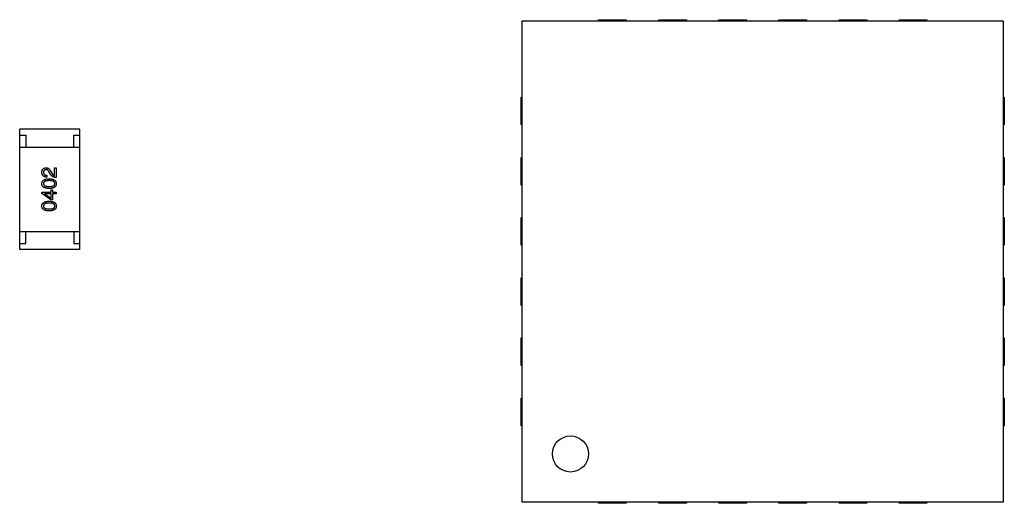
# Model space of a CAD drawing. Header units: millimetres. Extents: x 134 to 283, y 142 to 332.
# Tile 121 of 145: x 203 to 211, y 288 to 292. Entities that reach past the tile are written whole.
import ezdxf

# ---------------------------------------------------------------- set-up
doc = ezdxf.new("R2010")
doc.units = ezdxf.units.MM
doc.header["$LTSCALE"] = 0.1
doc.layers.get('0').update_dxf_attribs({"linetype": 'CONTINUOUS'})

msp = doc.modelspace()

# ---------------------------------------------------------------- linework, layer by layer
at = {"color": 7, "linetype": 'Continuous'}
for p, q in [((206.7941, 292.1297), (210.7941, 292.1297)), ((206.7941, 288.1297), (206.7941, 292.1297)), ((207.4291, 292.1397), (207.6591, 292.1397)), ((207.4291, 292.1297), (207.4291, 292.1397)), ((207.6591, 292.1397), (207.6591, 292.1297)), ((207.9291, 292.1397), (208.1591, 292.1397)), ((207.9291, 292.1297), (207.9291, 292.1397)), ((208.1591, 292.1397), (208.1591, 292.1297)), ((208.4291, 292.1397), (208.6591, 292.1397)), ((208.4291, 292.1297), (208.4291, 292.1397)), ((208.6591, 292.1397), (208.6591, 292.1297)), ((208.9291, 292.1397), (209.1591, 292.1397)), ((208.9291, 292.1297), (208.9291, 292.1397)), ((209.1591, 292.1397), (209.1591, 292.1297)), ((209.4291, 292.1397), (209.6591, 292.1397)), ((209.4291, 292.1297), (209.4291, 292.1397)), ((209.6591, 292.1397), (209.6591, 292.1297)), ((209.9291, 292.1397), (210.1591, 292.1397)), ((209.9291, 292.1297), (209.9291, 292.1397)), ((210.1591, 292.1397), (210.1591, 292.1297)), ((210.7941, 292.1297), (210.7941, 288.1297)), ((206.7841, 291.4947), (206.7941, 291.4947)), ((206.7841, 291.2647), (206.7841, 291.4947)), ((210.7941, 291.4947), (210.8041, 291.4947)), ((210.8041, 291.4947), (210.8041, 291.2647)), ((203.1124, 291.2304), (202.6124, 291.2304)), ((202.6124, 290.2304), (202.6124, 291.2304)), ((203.1124, 290.2304), (203.1124, 291.2304)), ((206.7941, 291.2647), (206.7841, 291.2647)), ((210.8041, 291.2647), (210.7941, 291.2647)), ((202.6124, 291.1804), (202.6624, 291.1804)), ((202.6624, 291.1804), (202.6624, 291.0804)), ((203.0624, 291.1804), (203.1124, 291.1804)), ((203.0624, 291.0804), (203.0624, 291.1804)), ((202.6124, 291.0804), (203.1124, 291.0804)), ((206.7841, 290.9947), (206.7941, 290.9947)), ((206.7841, 290.7647), (206.7841, 290.9947)), ((210.7941, 290.9947), (210.8041, 290.9947)), ((210.8041, 290.9947), (210.8041, 290.7647)), ((202.901, 290.9089), (202.9148, 290.9089)), ((202.901, 290.8446), (202.901, 290.9089)), ((202.9148, 290.9089), (202.9148, 290.8282)), ((202.8394, 290.8459), (202.8394, 290.8308)), ((202.8682, 290.8558), (202.859, 290.8715)), ((202.8715, 290.8767), (202.8787, 290.8643)), ((202.8735, 290.725), (202.8859, 290.725)), ((202.8735, 290.7073), (202.8735, 290.725)), ((202.8859, 290.725), (202.8859, 290.7073)), ((206.7941, 290.7647), (206.7841, 290.7647)), ((210.8041, 290.7647), (210.7941, 290.7647)), ((202.7968, 290.7073), (202.8735, 290.7073)), ((202.7968, 290.6948), (202.7968, 290.7073)), ((202.8715, 290.641), (202.7968, 290.6948)), ((202.8735, 290.6928), (202.8197, 290.6928)), ((202.8197, 290.6928), (202.8197, 290.6922)), ((202.8197, 290.6922), (202.8735, 290.6548)), ((202.8735, 290.6548), (202.8735, 290.6928)), ((202.8859, 290.7073), (202.9148, 290.7073)), ((202.9148, 290.6928), (202.8859, 290.6928)), ((202.8859, 290.6928), (202.8859, 290.641)), ((202.9148, 290.7073), (202.9148, 290.6928)), ((202.8859, 290.641), (202.8715, 290.641)), ((206.7841, 290.4947), (206.7941, 290.4947)), ((206.7841, 290.2647), (206.7841, 290.4947)), ((210.7941, 290.4947), (210.8041, 290.4947)), ((210.8041, 290.4947), (210.8041, 290.2647)), ((202.6124, 290.3804), (203.1124, 290.3804)), ((202.6624, 290.2804), (202.6624, 290.3804)), ((203.0624, 290.3804), (203.0624, 290.2804)), ((202.6124, 290.2804), (202.6624, 290.2804)), ((203.0624, 290.2804), (203.1124, 290.2804)), ((206.7941, 290.2647), (206.7841, 290.2647)), ((210.8041, 290.2647), (210.7941, 290.2647)), ((203.1124, 290.2304), (202.6124, 290.2304)), ((206.7841, 289.9947), (206.7941, 289.9947)), ((206.7841, 289.7647), (206.7841, 289.9947)), ((210.7941, 289.9947), (210.8041, 289.9947)), ((210.8041, 289.9947), (210.8041, 289.7647)), ((206.7941, 289.7647), (206.7841, 289.7647)), ((210.8041, 289.7647), (210.7941, 289.7647)), ((206.7841, 289.4947), (206.7941, 289.4947)), ((206.7841, 289.2647), (206.7841, 289.4947)), ((210.7941, 289.4947), (210.8041, 289.4947)), ((210.8041, 289.4947), (210.8041, 289.2647)), ((206.7941, 289.2647), (206.7841, 289.2647)), ((210.8041, 289.2647), (210.7941, 289.2647)), ((206.7841, 288.9947), (206.7941, 288.9947)), ((206.7841, 288.7647), (206.7841, 288.9947)), ((210.7941, 288.9947), (210.8041, 288.9947)), ((210.8041, 288.9947), (210.8041, 288.7647)), ((206.7941, 288.7647), (206.7841, 288.7647)), ((210.8041, 288.7647), (210.7941, 288.7647)), ((210.7941, 288.1297), (206.7941, 288.1297)), ((207.4291, 288.1197), (207.4291, 288.1297)), ((207.6591, 288.1197), (207.4291, 288.1197)), ((207.6591, 288.1297), (207.6591, 288.1197)), ((207.9291, 288.1197), (207.9291, 288.1297)), ((208.1591, 288.1197), (207.9291, 288.1197)), ((208.1591, 288.1297), (208.1591, 288.1197)), ((208.4291, 288.1197), (208.4291, 288.1297)), ((208.6591, 288.1197), (208.4291, 288.1197)), ((208.6591, 288.1297), (208.6591, 288.1197)), ((208.9291, 288.1197), (208.9291, 288.1297)), ((209.1591, 288.1197), (208.9291, 288.1197)), ((209.1591, 288.1297), (209.1591, 288.1197)), ((209.4291, 288.1197), (209.4291, 288.1297)), ((209.6591, 288.1197), (209.4291, 288.1197)), ((209.6591, 288.1297), (209.6591, 288.1197)), ((209.9291, 288.1197), (209.9291, 288.1297)), ((210.1591, 288.1197), (209.9291, 288.1197)), ((210.1591, 288.1297), (210.1591, 288.1197))]:
    msp.add_line(p, q, dxfattribs=at)
msp.add_circle((207.1941, 288.5297), 0.15, dxfattribs=at)
for points, knots in [([(202.7968, 290.8715), (202.7969, 290.8729), (202.7971, 290.8757), (202.7977, 290.8798), (202.7985, 290.8835), (202.7996, 290.8871), (202.801, 290.8903), (202.8026, 290.8934), (202.8044, 290.8961), (202.8065, 290.8986), (202.8089, 290.9008), (202.8115, 290.9028), (202.8143, 290.9044), (202.8174, 290.9059), (202.8208, 290.907), (202.8243, 290.9079), (202.8282, 290.9085), (202.8308, 290.9088), (202.8322, 290.9089)], [0, 0, 0, 0, 0.074847, 0.14558, 0.212628, 0.276599, 0.337792, 0.396608, 0.453638, 0.509854, 0.565589, 0.621545, 0.678777, 0.737222, 0.798388, 0.862259, 0.929312, 1, 1, 1, 1]), ([(202.8315, 290.8931), (202.8307, 290.8931), (202.8291, 290.8929), (202.8268, 290.8925), (202.8246, 290.8919), (202.8226, 290.8912), (202.8207, 290.8903), (202.819, 290.8892), (202.8175, 290.888), (202.816, 290.8866), (202.8148, 290.885), (202.8137, 290.8833), (202.8128, 290.8814), (202.812, 290.8793), (202.8114, 290.8771), (202.8109, 290.8747), (202.8107, 290.8722), (202.8106, 290.8704), (202.8105, 290.8695)], [0, 0, 0, 0, 0.069456, 0.136175, 0.198596, 0.258993, 0.316838, 0.37342, 0.428889, 0.48454, 0.540119, 0.597644, 0.65702, 0.718534, 0.783117, 0.851564, 0.923888, 1, 1, 1, 1]), ([(202.859, 290.8715), (202.8586, 290.8724), (202.8576, 290.8742), (202.8561, 290.8768), (202.8545, 290.8792), (202.853, 290.8814), (202.8513, 290.8834), (202.8497, 290.8853), (202.848, 290.8869), (202.8463, 290.8884), (202.8446, 290.8897), (202.8428, 290.8907), (202.841, 290.8916), (202.8392, 290.8923), (202.8373, 290.8928), (202.8354, 290.8931), (202.8334, 290.8932), (202.8322, 290.8932), (202.8315, 290.8931)], [0, 0, 0, 0, 0.084365, 0.165386, 0.24176, 0.314729, 0.38433, 0.449952, 0.513164, 0.5734, 0.630824, 0.68644, 0.740136, 0.792605, 0.844515, 0.896112, 0.947763, 1, 1, 1, 1]), ([(202.8322, 290.9089), (202.8332, 290.9089), (202.8351, 290.909), (202.8381, 290.9087), (202.8409, 290.9082), (202.8437, 290.9074), (202.8465, 290.9063), (202.8491, 290.905), (202.8517, 290.9034), (202.8542, 290.9015), (202.8566, 290.8994), (202.859, 290.8969), (202.8612, 290.8942), (202.8635, 290.8913), (202.8656, 290.888), (202.8677, 290.8845), (202.8697, 290.8807), (202.8709, 290.8781), (202.8715, 290.8767)], [0, 0, 0, 0, 0.055083, 0.109453, 0.162685, 0.21614, 0.26961, 0.324284, 0.380202, 0.437433, 0.497084, 0.559152, 0.624288, 0.692446, 0.763862, 0.838743, 0.917269, 1, 1, 1, 1]), ([(202.8394, 290.8308), (202.8377, 290.8309), (202.8345, 290.831), (202.8297, 290.8315), (202.8253, 290.8324), (202.8213, 290.8335), (202.8175, 290.835), (202.814, 290.8368), (202.8109, 290.8389), (202.808, 290.8413), (202.8055, 290.844), (202.8033, 290.847), (202.8014, 290.8504), (202.7998, 290.854), (202.7986, 290.8579), (202.7976, 290.8622), (202.797, 290.8667), (202.7968, 290.8699), (202.7968, 290.8715)], [0, 0, 0, 0, 0.074935, 0.145873, 0.212498, 0.27598, 0.33603, 0.394042, 0.450372, 0.505546, 0.560812, 0.616481, 0.673265, 0.732328, 0.7938, 0.858943, 0.92718, 1, 1, 1, 1]), ([(202.7968, 290.7769), (202.7968, 290.7785), (202.797, 290.7816), (202.7979, 290.786), (202.7992, 290.7901), (202.801, 290.794), (202.8032, 290.7976), (202.8059, 290.8009), (202.8091, 290.8038), (202.8127, 290.8065), (202.8167, 290.809), (202.8213, 290.8111), (202.8262, 290.8129), (202.8317, 290.8144), (202.8375, 290.8156), (202.8439, 290.8166), (202.8506, 290.8173), (202.8553, 290.8175), (202.8577, 290.8176)], [0, 0, 0, 0, 0.057415, 0.112361, 0.16496, 0.216437, 0.267441, 0.318839, 0.371478, 0.426325, 0.483626, 0.544235, 0.608673, 0.677374, 0.750405, 0.828394, 0.911525, 1, 1, 1, 1]), ([(202.8105, 290.8695), (202.8105, 290.8686), (202.8106, 290.8668), (202.8109, 290.8642), (202.8115, 290.8617), (202.8123, 290.8595), (202.8133, 290.8574), (202.8145, 290.8554), (202.816, 290.8537), (202.8177, 290.8521), (202.8196, 290.8507), (202.8218, 290.8495), (202.8242, 290.8485), (202.8268, 290.8476), (202.8296, 290.8469), (202.8327, 290.8464), (202.8359, 290.846), (202.8382, 290.846), (202.8394, 290.8459)], [0, 0, 0, 0, 0.065945, 0.127767, 0.186553, 0.242898, 0.297728, 0.351599, 0.404854, 0.459191, 0.515338, 0.573322, 0.634405, 0.698538, 0.767039, 0.84022, 0.917406, 1, 1, 1, 1]), ([(202.8577, 290.8176), (202.8601, 290.8175), (202.8647, 290.8173), (202.8713, 290.8167), (202.8775, 290.8159), (202.8832, 290.8146), (202.8885, 290.8131), (202.8933, 290.8113), (202.8977, 290.8093), (202.9017, 290.8069), (202.9052, 290.8042), (202.9082, 290.8012), (202.9108, 290.7979), (202.9129, 290.7942), (202.9146, 290.7903), (202.9158, 290.7861), (202.9165, 290.7816), (202.9167, 290.7785), (202.9168, 290.7769)], [0, 0, 0, 0, 0.08769, 0.170218, 0.24749, 0.319818, 0.387758, 0.451391, 0.511445, 0.568185, 0.622681, 0.67526, 0.726746, 0.778428, 0.830764, 0.884397, 0.940866, 1, 1, 1, 1]), ([(202.9148, 290.8282), (202.9135, 290.8283), (202.9109, 290.8284), (202.9071, 290.8288), (202.9034, 290.8293), (202.8998, 290.8301), (202.8964, 290.8311), (202.8932, 290.8324), (202.89, 290.8338), (202.8871, 290.8354), (202.8842, 290.8372), (202.8815, 290.8393), (202.8789, 290.8415), (202.8765, 290.844), (202.8742, 290.8466), (202.8721, 290.8495), (202.87, 290.8525), (202.8688, 290.8547), (202.8682, 290.8558)], [0, 0, 0, 0, 0.069512, 0.136307, 0.201431, 0.265186, 0.327322, 0.388242, 0.448098, 0.507757, 0.566952, 0.626243, 0.686026, 0.745963, 0.807549, 0.869906, 0.934172, 1, 1, 1, 1]), ([(202.8787, 290.8643), (202.8795, 290.8629), (202.8811, 290.8602), (202.8837, 290.8565), (202.8863, 290.8532), (202.8891, 290.8505), (202.8919, 290.8483), (202.8949, 290.8465), (202.8979, 290.8452), (202.9, 290.8448), (202.901, 290.8446)], [0, 0, 0, 0, 0.158292, 0.304606, 0.440272, 0.565336, 0.681745, 0.791834, 0.896966, 1, 1, 1, 1]), ([(202.8577, 290.7363), (202.8553, 290.7364), (202.8506, 290.7365), (202.8437, 290.7371), (202.8373, 290.738), (202.8314, 290.7392), (202.8259, 290.7407), (202.821, 290.7425), (202.8164, 290.7446), (202.8123, 290.747), (202.8087, 290.7497), (202.8056, 290.7527), (202.8029, 290.756), (202.8007, 290.7596), (202.799, 290.7635), (202.7977, 290.7677), (202.797, 290.7722), (202.7968, 290.7753), (202.7968, 290.7769)], [0, 0, 0, 0, 0.088823, 0.172287, 0.250296, 0.323438, 0.392244, 0.456221, 0.516635, 0.573871, 0.628, 0.680335, 0.731489, 0.782557, 0.834044, 0.886738, 0.942089, 1, 1, 1, 1]), ([(202.8577, 290.8018), (202.8558, 290.8018), (202.8521, 290.8018), (202.8468, 290.8015), (202.8418, 290.801), (202.8372, 290.8004), (202.8329, 290.7995), (202.829, 290.7984), (202.8255, 290.7972), (202.8224, 290.7957), (202.8196, 290.794), (202.8171, 290.7922), (202.8151, 290.7901), (202.8134, 290.7879), (202.8121, 290.7854), (202.8112, 290.7828), (202.8106, 290.7799), (202.8106, 290.7779), (202.8105, 290.7769)], [0, 0, 0, 0, 0.095719, 0.185854, 0.269738, 0.347952, 0.420315, 0.487894, 0.550245, 0.608186, 0.662454, 0.713283, 0.761375, 0.808209, 0.854301, 0.901312, 0.949396, 1, 1, 1, 1]), ([(202.8105, 290.7769), (202.8106, 290.7759), (202.8106, 290.774), (202.8112, 290.7712), (202.8121, 290.7687), (202.8134, 290.7663), (202.8151, 290.7641), (202.8171, 290.762), (202.8196, 290.7603), (202.8224, 290.7587), (202.8255, 290.7572), (202.829, 290.756), (202.8329, 290.755), (202.8372, 290.7541), (202.8418, 290.7535), (202.8468, 290.753), (202.8521, 290.7527), (202.8558, 290.7527), (202.8577, 290.7527)], [0, 0, 0, 0, 0.049764, 0.097007, 0.143217, 0.188577, 0.235116, 0.282997, 0.333719, 0.387776, 0.445989, 0.508679, 0.576563, 0.649481, 0.728235, 0.812722, 0.903548, 1, 1, 1, 1]), ([(202.9049, 290.7769), (202.9049, 290.7779), (202.9048, 290.7799), (202.9041, 290.7828), (202.9031, 290.7854), (202.9018, 290.7879), (202.9001, 290.7901), (202.898, 290.7922), (202.8956, 290.794), (202.8928, 290.7957), (202.8896, 290.7972), (202.8861, 290.7984), (202.8823, 290.7995), (202.878, 290.8003), (202.8735, 290.801), (202.8685, 290.8015), (202.8633, 290.8018), (202.8596, 290.8018), (202.8577, 290.8018)], [0, 0, 0, 0, 0.050879, 0.099377, 0.146973, 0.193618, 0.240619, 0.289461, 0.34047, 0.395283, 0.453059, 0.515633, 0.582666, 0.655287, 0.732971, 0.815933, 0.905166, 1, 1, 1, 1]), ([(202.8577, 290.7527), (202.8596, 290.7527), (202.8633, 290.7527), (202.8687, 290.753), (202.8737, 290.7535), (202.8783, 290.7541), (202.8825, 290.755), (202.8864, 290.756), (202.8899, 290.7572), (202.8931, 290.7587), (202.8959, 290.7603), (202.8983, 290.762), (202.9004, 290.7641), (202.902, 290.7663), (202.9034, 290.7686), (202.9043, 290.7712), (202.9048, 290.774), (202.9049, 290.7759), (202.9049, 290.7769)], [0, 0, 0, 0, 0.096457, 0.187288, 0.27178, 0.350132, 0.423455, 0.491343, 0.554037, 0.612253, 0.666313, 0.717038, 0.764921, 0.811214, 0.856775, 0.902988, 0.950234, 1, 1, 1, 1]), ([(202.9168, 290.7769), (202.9167, 290.7753), (202.9165, 290.7722), (202.9158, 290.7677), (202.9146, 290.7635), (202.9129, 290.7596), (202.9108, 290.756), (202.9082, 290.7527), (202.9052, 290.7497), (202.9017, 290.747), (202.8977, 290.7446), (202.8933, 290.7425), (202.8885, 290.7407), (202.8832, 290.7392), (202.8775, 290.738), (202.8713, 290.7371), (202.8647, 290.7365), (202.8601, 290.7364), (202.8577, 290.7363)], [0, 0, 0, 0, 0.059135, 0.115606, 0.169241, 0.221578, 0.273261, 0.324749, 0.377329, 0.431642, 0.488541, 0.548597, 0.612232, 0.680174, 0.752504, 0.829777, 0.912307, 1, 1, 1, 1]), ([(202.7968, 290.5904), (202.7968, 290.592), (202.797, 290.595), (202.7979, 290.5995), (202.7992, 290.6036), (202.801, 290.6075), (202.8032, 290.6111), (202.8059, 290.6143), (202.8091, 290.6173), (202.8127, 290.62), (202.8167, 290.6224), (202.8213, 290.6245), (202.8262, 290.6264), (202.8317, 290.6279), (202.8375, 290.6291), (202.8439, 290.6301), (202.8506, 290.6307), (202.8553, 290.631), (202.8577, 290.6311)], [0, 0, 0, 0, 0.057415, 0.112361, 0.16496, 0.216437, 0.267441, 0.318839, 0.371478, 0.426325, 0.483626, 0.544235, 0.608673, 0.677374, 0.750405, 0.828394, 0.911525, 1, 1, 1, 1]), ([(202.8577, 290.5497), (202.8553, 290.5498), (202.8506, 290.55), (202.8437, 290.5506), (202.8373, 290.5515), (202.8314, 290.5527), (202.8259, 290.5542), (202.821, 290.556), (202.8164, 290.5581), (202.8123, 290.5605), (202.8087, 290.5631), (202.8056, 290.5662), (202.8029, 290.5695), (202.8007, 290.5731), (202.799, 290.577), (202.7977, 290.5812), (202.797, 290.5857), (202.7968, 290.5888), (202.7968, 290.5904)], [0, 0, 0, 0, 0.088823, 0.172287, 0.250296, 0.323438, 0.392244, 0.456221, 0.516635, 0.573871, 0.628, 0.680335, 0.731489, 0.782557, 0.834044, 0.886738, 0.942089, 1, 1, 1, 1]), ([(202.8577, 290.6153), (202.8558, 290.6153), (202.8521, 290.6153), (202.8468, 290.615), (202.8418, 290.6145), (202.8372, 290.6138), (202.8329, 290.613), (202.829, 290.6119), (202.8255, 290.6106), (202.8224, 290.6092), (202.8196, 290.6075), (202.8171, 290.6057), (202.8151, 290.6036), (202.8134, 290.6014), (202.8121, 290.5989), (202.8112, 290.5962), (202.8106, 290.5934), (202.8106, 290.5914), (202.8105, 290.5904)], [0, 0, 0, 0, 0.095719, 0.185854, 0.269738, 0.347952, 0.420315, 0.487894, 0.550245, 0.608186, 0.662454, 0.713283, 0.761375, 0.808209, 0.854301, 0.901312, 0.949396, 1, 1, 1, 1]), ([(202.8105, 290.5904), (202.8106, 290.5894), (202.8106, 290.5875), (202.8112, 290.5847), (202.8121, 290.5821), (202.8134, 290.5797), (202.8151, 290.5775), (202.8171, 290.5755), (202.8196, 290.5737), (202.8224, 290.5721), (202.8255, 290.5707), (202.829, 290.5695), (202.8329, 290.5685), (202.8372, 290.5676), (202.8418, 290.5669), (202.8468, 290.5665), (202.8521, 290.5662), (202.8558, 290.5662), (202.8577, 290.5661)], [0, 0, 0, 0, 0.049764, 0.097007, 0.143217, 0.188577, 0.235116, 0.282997, 0.333719, 0.387776, 0.445989, 0.508679, 0.576563, 0.649481, 0.728235, 0.812722, 0.903548, 1, 1, 1, 1]), ([(202.8577, 290.6311), (202.8601, 290.631), (202.8647, 290.6308), (202.8713, 290.6302), (202.8775, 290.6293), (202.8832, 290.6281), (202.8885, 290.6266), (202.8933, 290.6248), (202.8977, 290.6227), (202.9017, 290.6204), (202.9052, 290.6177), (202.9082, 290.6147), (202.9108, 290.6113), (202.9129, 290.6077), (202.9146, 290.6038), (202.9158, 290.5996), (202.9165, 290.5951), (202.9167, 290.592), (202.9168, 290.5904)], [0, 0, 0, 0, 0.08769, 0.170218, 0.24749, 0.319818, 0.387758, 0.451391, 0.511445, 0.568185, 0.622681, 0.67526, 0.726746, 0.778428, 0.830764, 0.884397, 0.940866, 1, 1, 1, 1]), ([(202.9049, 290.5904), (202.9049, 290.5914), (202.9048, 290.5934), (202.9041, 290.5962), (202.9031, 290.5989), (202.9018, 290.6013), (202.9001, 290.6036), (202.898, 290.6057), (202.8956, 290.6075), (202.8928, 290.6092), (202.8896, 290.6107), (202.8861, 290.6119), (202.8823, 290.613), (202.878, 290.6138), (202.8735, 290.6145), (202.8685, 290.615), (202.8633, 290.6153), (202.8596, 290.6153), (202.8577, 290.6153)], [0, 0, 0, 0, 0.050879, 0.099377, 0.146973, 0.193618, 0.240619, 0.289461, 0.34047, 0.395283, 0.453059, 0.515633, 0.582666, 0.655287, 0.732971, 0.815933, 0.905166, 1, 1, 1, 1]), ([(202.8577, 290.5661), (202.8596, 290.5662), (202.8633, 290.5662), (202.8687, 290.5665), (202.8737, 290.5669), (202.8783, 290.5676), (202.8825, 290.5685), (202.8864, 290.5695), (202.8899, 290.5707), (202.8931, 290.5721), (202.8959, 290.5737), (202.8983, 290.5755), (202.9004, 290.5775), (202.902, 290.5797), (202.9034, 290.5821), (202.9043, 290.5847), (202.9048, 290.5875), (202.9049, 290.5894), (202.9049, 290.5904)], [0, 0, 0, 0, 0.096457, 0.187288, 0.27178, 0.350132, 0.423455, 0.491343, 0.554037, 0.612253, 0.666313, 0.717038, 0.764921, 0.811214, 0.856775, 0.902988, 0.950234, 1, 1, 1, 1]), ([(202.9168, 290.5904), (202.9167, 290.5888), (202.9165, 290.5857), (202.9158, 290.5812), (202.9146, 290.577), (202.9129, 290.5731), (202.9108, 290.5695), (202.9082, 290.5662), (202.9052, 290.5631), (202.9017, 290.5605), (202.8977, 290.5581), (202.8933, 290.556), (202.8885, 290.5542), (202.8832, 290.5527), (202.8775, 290.5515), (202.8713, 290.5506), (202.8647, 290.55), (202.8601, 290.5498), (202.8577, 290.5497)], [0, 0, 0, 0, 0.059135, 0.115606, 0.169241, 0.221578, 0.273261, 0.324749, 0.377329, 0.431642, 0.488541, 0.548597, 0.612232, 0.680174, 0.752504, 0.829777, 0.912307, 1, 1, 1, 1])]:
    msp.add_open_spline(points, degree=3, knots=knots, dxfattribs=at)

doc.saveas('drawing.dxf')
